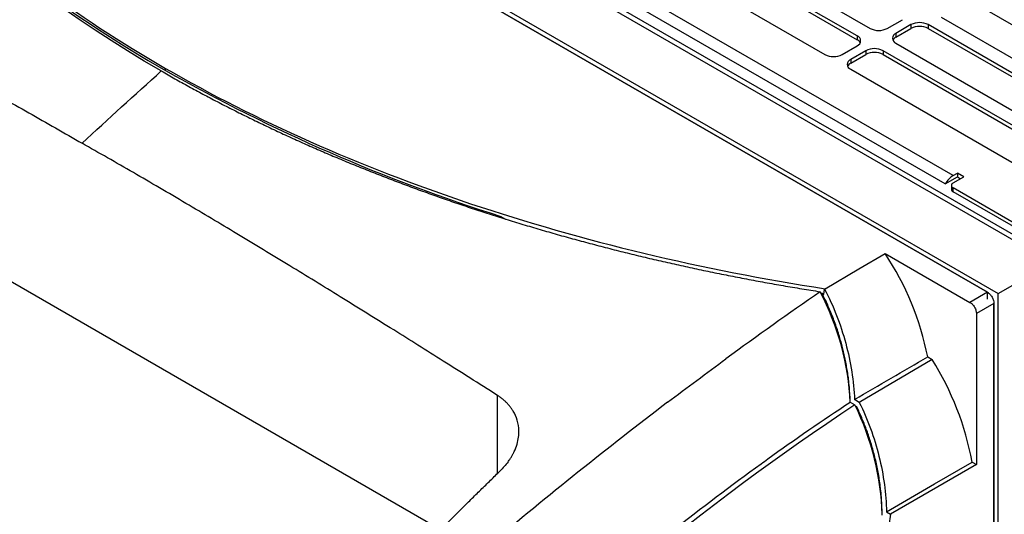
# Model space of a CAD drawing. Header units: millimetres. Extents: x -945 to 1227, y -951 to 1232.
# Tile 169 of 171: x 883 to 1045, y 995 to 1077. Entities that reach past the tile are written whole.
import ezdxf

# ---------------------------------------------------------------- set-up
doc = ezdxf.new("R2010")
doc.units = ezdxf.units.MM

msp = doc.modelspace()

# ---------------------------------------------------------------- linework, layer by layer
at = {"color": 7, "linetype": 'Continuous', "lineweight": 25}
for p, q in [((851.641, 1152.82), (1051.752, 1037.298)), ((1052.484, 1037.721), (852.891, 1152.944)), ((841.742, 1148.33), (1043.974, 1031.584)), ((842.107, 1147.288), (1042.194, 1031.78)), ((1042.206, 1031.787), (843.509, 1146.493)), ((1036.549, 1050.973), (875.329, 1144.044)), ((1035.269, 1049.6), (874.048, 1142.67)), ((1020.781, 1073.955), (988.395, 1092.651)), ((990.517, 1093.875), (1022.902, 1075.18)), ((988.395, 1092.017), (1020.781, 1073.321)), ((983.092, 1089.589), (1015.478, 1070.894)), ((1039.873, 1079.444), (1072.258, 1060.748)), ((1025.731, 1075.18), (1028.206, 1076.608)), ((1034.57, 1077.017), (1066.955, 1058.321)), ((1029.62, 1075.792), (1027.145, 1074.363)), ((1027.145, 1073.729), (1029.62, 1075.158)), ((1029.62, 1075.792), (1029.62, 1075.158)), ((1064.834, 1057.096), (1032.448, 1075.792)), ((1032.448, 1075.792), (1032.448, 1075.158)), ((1032.448, 1075.158), (1064.834, 1056.462)), ((1020.781, 1073.955), (1020.781, 1073.321)), ((1027.145, 1074.363), (1027.145, 1073.729)), ((1018.306, 1070.894), (1020.781, 1072.322)), ((1022.195, 1071.506), (1019.72, 1070.077)), ((1022.195, 1071.506), (1022.195, 1070.872)), ((1057.409, 1052.81), (1025.024, 1071.506)), ((1025.024, 1071.506), (1025.024, 1070.872)), ((1027.145, 1072.731), (1059.53, 1054.035)), ((1019.72, 1069.443), (1022.195, 1070.872)), ((1019.72, 1070.077), (1019.72, 1069.443)), ((1025.024, 1070.872), (1057.409, 1052.176)), ((1043.974, 1031.584), (1111.327, 1070.466)), ((907.098, 1068.257), (907.098, 1068.592)), ((1019.72, 1068.444), (1049.554, 1051.222)), ((823.351, 1067.218), (952.412, 992.713)), ((1035.269, 1049.6), (1037.257, 1050.747)), ((1036.549, 1050.973), (1037.257, 1051.381)), ((1036.549, 1049.749), (1038.317, 1050.769)), ((1038.317, 1050.769), (1037.257, 1051.381)), ((1037.257, 1051.381), (1037.257, 1050.747)), ((1037.257, 1050.747), (1037.768, 1050.452)), ((1036.257, 1049.34), (1036.257, 1048.706)), ((1052.813, 1039.544), (1036.549, 1048.932)), ((1036.549, 1048.298), (1036.549, 1048.932)), ((1052.813, 1038.909), (1036.549, 1048.298)), ((962.217, 1044.253), (962.957, 1043.825)), ((1025.382, 1038.163), (1039.316, 1030.119)), ((1014.804, 1031.657), (1015.33, 1031.565)), ((1015.03, 1031.562), (1015.307, 1031.402)), ((1015.307, 1031.402), (1015.433, 1032.293)), ((1015.526, 1032.348), (1015.433, 1032.293)), ((1042.194, 1031.78), (1039.316, 1030.119)), ((1042.211, 1030.662), (1042.194, 1031.78)), ((1043.974, 583.303), (1043.974, 1031.584)), ((1043.255, 1029.944), (1040.377, 1028.282)), ((1042.194, 1030.652), (1042.211, 1030.662)), ((1043.255, 1029.944), (1043.255, 880.531)), ((1043.267, 583.711), (1043.267, 1029.951)), ((1040.377, 1028.282), (1040.377, 1003.449)), ((1033.087, 1020.722), (1021.131, 1013.672)), ((1032.379, 1021.13), (1033.087, 1020.722)), ((1019.609, 1013.705), (1020.405, 1013.245)), ((1021.131, 1013.672), (1020.339, 1014.129)), ((1020.723, 1012.93), (1020.481, 1013.07)), ((1039.67, 1003.857), (1040.377, 1003.449)), ((1040.377, 1003.449), (1026.257, 995.298)), ((1025.596, 995.679), (1026.257, 995.298)), ((1026.257, 995.298), (1009.898, 880.878))]:
    msp.add_line(p, q, dxfattribs=at)
at = {"color": 250, "linetype": 'Continuous', "lineweight": 25}
for p, q in [((1042.194, 1031.78), (1042.206, 1031.787)), ((1043.255, 1029.943), (1043.267, 1029.951)), ((961.646, 1001.966), (961.646, 1014.816))]:
    msp.add_line(p, q, dxfattribs=at)
at = {"color": 7, "linetype": 'Continuous', "lineweight": 25, "flags": 128}
for points in [[(1015.526, 1032.348), (1021.046, 1035.604), (1025.382, 1038.163)], [(1025.596, 995.679), (1033.477, 1000.259), (1039.67, 1003.857)]]:
    msp.add_lwpolyline(points, dxfattribs=at)
at = {"color": 7, "linetype": 'Continuous', "lineweight": 25}
for centre, radius, start, end in [((999.371, 1231.919), 187.882, 224.5657, 240.58525), ((1024.316, 1077.909), 3.074, 242.60967, 297.39033), ((1031.034, 1073.063), 3.074, 62.60967, 117.39033), ((1031.034, 1072.428), 3.074, 62.60967, 117.39033), ((1020.471, 1073.139), 0.873, 290.78342, 69.21658), ((1020.221, 1072.241), 1.216, 28.50412, 62.58686), ((1027.455, 1073.547), 0.873, 110.78342, 249.21658), ((1027.705, 1072.649), 1.216, 117.41314, 151.49588), ((1023.609, 1068.776), 3.074, 62.60967, 117.39033), ((1016.892, 1073.623), 3.074, 242.60967, 297.39033), ((1020.03, 1069.261), 0.873, 110.78342, 249.21658), ((1023.609, 1068.142), 3.074, 62.60967, 117.39033), ((1047.365, 1315.054), 283.872, 240.38826, 252.5454), ((1020.28, 1068.363), 1.216, 117.41314, 151.49588), ((1038.477, 1047.892), 3.634, 122.03041, 151.97938), ((1036.704, 1049.34), 0.437, 110.78342, 249.21658), ((1036.757, 1048.756), 0.503, 185.6948, 245.62534), ((984.968, 1011.607), 48.359, 11.35731, 33.30823), ((992.752, 995.26), 47.699, 10.38311, 32.26281)]:
    msp.add_arc(centre, radius, start, end, dxfattribs=at)
for points, knots in [([(843.53, 1131.639), (846.376, 1125.747), (849.883, 1119.919), (858.183, 1108.541), (862.976, 1102.991), (873.744, 1092.31), (879.72, 1087.18), (892.694, 1077.458), (899.691, 1072.868), (907.098, 1068.592)], [0, 0, 0, 0, 0.25, 0.25, 0.5, 0.5, 0.75, 0.75, 1, 1, 1, 1]), ([(823.351, 1094.657), (824.162, 1094.236), (825.728, 1093.423), (827.997, 1092.238), (830.102, 1091.134), (832.968, 1089.626), (836.53, 1087.74), (842.363, 1084.632), (849.594, 1080.741), (858.345, 1075.976), (867.097, 1071.152), (874.398, 1067.077), (880.234, 1063.786), (884.615, 1061.298), (888.985, 1058.8), (891.904, 1057.119), (893.36, 1056.279)], [0, 0, 0, 0, 0.0347545, 0.06719, 0.0972848, 0.1250177, 0.1900608, 0.2500192, 0.3750115, 0.4999996, 0.6249875, 0.7499798, 0.8127911, 0.8749822, 0.9376195, 1, 1, 1, 1]), ([(907.098, 1068.592), (914.504, 1064.316), (922.44, 1060.286), (939.213, 1052.835), (948.051, 1049.414), (966.419, 1043.274), (975.95, 1040.555), (995.464, 1035.877), (1005.446, 1033.917), (1015.526, 1032.348)], [0, 0, 0, 0, 0.25, 0.25, 0.5, 0.5, 0.75, 0.75, 1, 1, 1, 1]), ([(906.39, 1068.17), (906.763, 1067.955), (907.508, 1067.526), (908.636, 1066.888), (909.772, 1066.253), (910.917, 1065.622), (912.07, 1064.993), (913.231, 1064.369), (914.402, 1063.748), (915.581, 1063.13), (916.768, 1062.516), (917.566, 1062.109), (917.965, 1061.906)], [0, 0, 0, 0, 0.099366, 0.1988624, 0.2984929, 0.3982616, 0.4981724, 0.5982294, 0.6984365, 0.7987979, 0.8993177, 1, 1, 1, 1]), ([(917.965, 1061.906), (918.359, 1061.707), (919.147, 1061.309), (920.338, 1060.717), (921.539, 1060.128), (922.748, 1059.542), (923.968, 1058.959), (925.196, 1058.379), (926.434, 1057.803), (927.682, 1057.229), (928.939, 1056.659), (929.783, 1056.283), (930.206, 1056.094)], [0, 0, 0, 0, 0.0989208, 0.1980708, 0.297454, 0.3970742, 0.4969354, 0.5970417, 0.6973971, 0.7980058, 0.898872, 1, 1, 1, 1]), ([(961.646, 1014.816), (960.127, 1015.78), (957.154, 1017.666), (952.791, 1020.422), (948.623, 1023.046), (942.981, 1026.582), (935.967, 1030.946), (927.374, 1036.23), (918.92, 1041.353), (911.778, 1045.611), (906.108, 1048.944), (901.812, 1051.443), (897.568, 1053.888), (894.757, 1055.486), (893.36, 1056.279)], [0, 0, 0, 0, 0.0667839, 0.1307127, 0.1917864, 0.2500055, 0.3786903, 0.5000115, 0.6275612, 0.7500047, 0.8136684, 0.8765543, 0.9386643, 1, 1, 1, 1]), ([(930.206, 1056.094), (930.621, 1055.91), (931.452, 1055.543), (932.708, 1054.996), (933.971, 1054.453), (935.244, 1053.914), (936.525, 1053.378), (937.815, 1052.846), (939.114, 1052.318), (940.421, 1051.793), (941.737, 1051.272), (942.621, 1050.928), (943.063, 1050.756)], [0, 0, 0, 0, 0.0990374, 0.1982782, 0.2977263, 0.3973855, 0.4972598, 0.5973533, 0.6976699, 0.7982137, 0.898989, 1, 1, 1, 1]), ([(943.063, 1050.756), (943.499, 1050.588), (944.372, 1050.251), (945.689, 1049.752), (947.013, 1049.257), (948.344, 1048.766), (949.682, 1048.28), (951.028, 1047.798), (952.381, 1047.32), (953.742, 1046.847), (955.109, 1046.378), (956.026, 1046.069), (956.485, 1045.914)], [0, 0, 0, 0, 0.0993814, 0.1988897, 0.2985288, 0.3983025, 0.498215, 0.5982702, 0.6984722, 0.7988251, 0.899333, 1, 1, 1, 1]), ([(956.485, 1045.914), (956.942, 1045.762), (957.855, 1045.457), (959.232, 1045.006), (960.614, 1044.561), (962, 1044.12), (963.391, 1043.685), (964.786, 1043.255), (966.187, 1042.83), (967.592, 1042.411), (969.002, 1041.996), (969.946, 1041.724), (970.418, 1041.588)], [0, 0, 0, 0, 0.1000375, 0.2000559, 0.3000592, 0.4000515, 0.5000368, 0.6000192, 0.7000027, 0.7999913, 0.8999891, 1, 1, 1, 1]), ([(970.418, 1041.588), (970.892, 1041.453), (971.841, 1041.182), (973.269, 1040.783), (974.7, 1040.389), (976.134, 1040.001), (977.571, 1039.619), (979.012, 1039.243), (980.455, 1038.872), (981.902, 1038.507), (983.351, 1038.147), (984.32, 1037.912), (984.805, 1037.794)], [0, 0, 0, 0, 0.1003924, 0.2006868, 0.3008872, 0.4009977, 0.5010225, 0.6009654, 0.7008307, 0.8006222, 0.900344, 1, 1, 1, 1]), ([(984.805, 1037.794), (985.294, 1037.677), (986.272, 1037.442), (987.744, 1037.097), (989.217, 1036.758), (990.692, 1036.425), (992.17, 1036.097), (993.649, 1035.776), (995.131, 1035.46), (996.614, 1035.15), (998.099, 1034.846), (999.092, 1034.648), (999.588, 1034.549)], [0, 0, 0, 0, 0.1005201, 0.2009139, 0.3011853, 0.4013385, 0.5013775, 0.6013064, 0.7011291, 0.8008497, 0.900472, 1, 1, 1, 1]), ([(999.588, 1034.549), (1000.088, 1034.451), (1001.088, 1034.254), (1002.592, 1033.965), (1004.098, 1033.682), (1005.606, 1033.405), (1007.117, 1033.134), (1008.63, 1032.868), (1010.146, 1032.609), (1011.664, 1032.355), (1013.185, 1032.106), (1014.201, 1031.945), (1014.708, 1031.865)], [0, 0, 0, 0, 0.1002066, 0.2003565, 0.3004538, 0.4005024, 0.5005065, 0.6004701, 0.7003972, 0.8002919, 0.9001582, 1, 1, 1, 1]), ([(1019.39, 1017.154), (1019.369, 1017.333), (1019.327, 1017.688), (1019.255, 1018.219), (1019.177, 1018.743), (1019.093, 1019.262), (1019.004, 1019.773), (1018.909, 1020.278), (1018.81, 1020.776), (1018.706, 1021.267), (1018.597, 1021.751), (1018.484, 1022.227), (1018.367, 1022.696), (1018.247, 1023.157), (1018.123, 1023.61), (1017.996, 1024.055), (1017.801, 1024.714), (1017.527, 1025.58), (1017.158, 1026.644), (1016.769, 1027.683), (1016.36, 1028.695), (1015.933, 1029.679), (1015.493, 1030.634), (1015.183, 1031.255), (1015.03, 1031.562)], [0, 0, 0, 0, 0.0365958, 0.0727297, 0.1083992, 0.1436022, 0.1783364, 0.2126001, 0.2463915, 0.279709, 0.3125514, 0.3449175, 0.3768063, 0.408217, 0.4391491, 0.4696019, 0.4995751, 0.5745259, 0.6483411, 0.7210097, 0.7925203, 0.8628619, 0.9320246, 1, 1, 1, 1]), ([(1015.433, 1032.293), (1016.149, 1030.913), (1016.807, 1029.463), (1017.971, 1026.476), (1018.477, 1024.938), (1019.316, 1021.832), (1019.649, 1020.264), (1020.13, 1017.159), (1020.28, 1015.622), (1020.339, 1014.129)], [0, 0, 0, 0, 0.25, 0.25, 0.5, 0.5, 0.75, 0.75, 1, 1, 1, 1]), ([(1042.194, 1031.78), (1042.319, 1031.708), (1042.454, 1031.604), (1042.715, 1031.334), (1042.84, 1031.168), (1043.048, 1030.81), (1043.128, 1030.618), (1043.232, 1030.257), (1043.255, 1030.088), (1043.255, 1029.944)], [0, 0, 0, 0, 0.25, 0.25, 0.5, 0.5, 0.75, 0.75, 1, 1, 1, 1]), ([(1039.316, 1030.119), (1039.441, 1030.047), (1039.576, 1029.943), (1039.837, 1029.673), (1039.963, 1029.507), (1040.17, 1029.148), (1040.251, 1028.957), (1040.354, 1028.595), (1040.377, 1028.427), (1040.377, 1028.282)], [0, 0, 0, 0, 0.25, 0.25, 0.5, 0.5, 0.75, 0.75, 1, 1, 1, 1]), ([(989.617, 1013.674), (979.746, 1006.178), (969.95, 998.333), (950.551, 981.978), (940.946, 973.467), (931.46, 964.642)], [0, 0, 0, 0, 0.5, 0.5, 1, 1, 1, 1]), ([(963.384, 1003.874), (963.446, 1003.961), (963.568, 1004.129), (963.734, 1004.376), (963.882, 1004.611), (964.013, 1004.831), (964.128, 1005.037), (964.23, 1005.228), (964.319, 1005.404), (964.565, 1005.919), (964.886, 1006.763), (965.128, 1007.917), (965.199, 1009.245), (964.969, 1010.713), (964.438, 1011.916), (963.943, 1012.675), (963.63, 1013.087), (963.287, 1013.478), (962.916, 1013.847), (962.518, 1014.194), (962.097, 1014.519), (961.796, 1014.718), (961.646, 1014.816)], [0, 0, 0, 0, 0.0230635, 0.0447635, 0.0651001, 0.0840732, 0.1016829, 0.1179292, 0.132812, 0.1463315, 0.2482821, 0.3430829, 0.4307503, 0.577124, 0.7148506, 0.7567564, 0.7982609, 0.8393707, 0.8800925, 0.9204332, 0.9603999, 1, 1, 1, 1]), ([(1019.629, 1013.693), (1019.626, 1013.834), (1019.619, 1014.121), (1019.606, 1014.409), (1019.6, 1014.556)], [0, 0, 0, 0, 0.4913571, 1, 1, 1, 1]), ([(1021.131, 1013.672), (1021.808, 1012.289), (1022.426, 1010.841), (1023.512, 1007.866), (1023.979, 1006.339), (1024.743, 1003.264), (1025.038, 1001.715), (1025.45, 998.656), (1025.567, 997.145), (1025.596, 995.679)], [0, 0, 0, 0, 0.25, 0.25, 0.5, 0.5, 0.75, 0.75, 1, 1, 1, 1]), ([(1024.872, 995.136), (1024.872, 995.299), (1024.871, 995.621), (1024.862, 996.101), (1024.847, 996.571), (1024.826, 997.031), (1024.8, 997.481), (1024.77, 997.921), (1024.736, 998.35), (1024.698, 998.768), (1024.656, 999.175), (1024.539, 1000.222), (1024.298, 1001.863), (1023.915, 1003.736), (1023.561, 1005.173), (1023.271, 1006.229), (1022.96, 1007.263), (1022.628, 1008.272), (1022.278, 1009.256), (1021.912, 1010.215), (1021.53, 1011.146), (1021.137, 1012.051), (1020.86, 1012.639), (1020.723, 1012.93)], [0, 0, 0, 0, 0.0278814, 0.0551162, 0.081702, 0.1076367, 0.1329182, 0.1575446, 0.1815142, 0.2048254, 0.2274768, 0.2494671, 0.3790845, 0.4994223, 0.558987, 0.6175837, 0.6752042, 0.7318404, 0.7874841, 0.8421278, 0.895765, 0.9483904, 1, 1, 1, 1]), ([(947.798, 954.461), (952.383, 959.059), (957.027, 963.544), (966.401, 972.256), (971.127, 976.48), (980.661, 984.667), (985.47, 988.633), (995.169, 996.302), (1000.057, 1000.005), (1004.975, 1003.569)], [0, 0, 0, 0, 0.25, 0.25, 0.5, 0.5, 0.75, 0.75, 1, 1, 1, 1]), ([(963.384, 1003.875), (963.193, 1003.616), (962.989, 1003.363), (962.554, 1002.867), (962.323, 1002.624), (962.079, 1002.386)], [0, 0, 0, 0, 0.5, 0.5, 1, 1, 1, 1]), ([(927.616, 966.861), (928.148, 967.441), (929.212, 968.599), (930.81, 970.328), (932.409, 972.05), (934.008, 973.763), (935.608, 975.468), (937.21, 977.165), (938.812, 978.853), (940.414, 980.534), (942.018, 982.207), (943.622, 983.872), (945.227, 985.528), (946.833, 987.177), (948.44, 988.817), (950.047, 990.45), (951.655, 992.074), (953.264, 993.69), (954.874, 995.299), (956.484, 996.899), (958.096, 998.491), (959.708, 1000.075), (960.784, 1001.125), (961.322, 1001.65)], [0, 0, 0, 0, 0.0480381, 0.0960293, 0.1439743, 0.191874, 0.2397291, 0.2875403, 0.3353086, 0.3830347, 0.4307194, 0.4783635, 0.5259678, 0.5735331, 0.6210602, 0.6685499, 0.7160031, 0.7634205, 0.810803, 0.8581514, 0.9054665, 0.9527491, 1, 1, 1, 1])]:
    msp.add_open_spline(points, degree=3, knots=knots, dxfattribs=at)
for points in [[(906.39, 1068.17), (876.294, 1085.544), (854.378, 1107.223), (842.723, 1131.15)], [(893.36, 1056.279), (897.685, 1060.3), (902.028, 1064.263), (906.39, 1068.17)], [(1014.708, 1031.865), (1009.526, 1028.285), (1004.359, 1024.606), (999.211, 1020.833)], [(1019.609, 1013.705), (1019.383, 1019.806), (1017.664, 1026.176), (1014.708, 1031.865)], [(989.617, 1013.674), (992.807, 1016.097), (996.005, 1018.483), (999.211, 1020.833)], [(1020.339, 1014.129), (1024.353, 1016.462), (1028.366, 1018.796), (1032.379, 1021.13)], [(1019.6, 1014.556), (1019.56, 1015.415), (1019.49, 1016.282), (1019.39, 1017.154)], [(1020.405, 1013.245), (995.635, 996.879), (971.449, 976.926), (948.595, 954.001)], [(1006.076, 1004.365), (1010.565, 1007.596), (1015.079, 1010.711), (1019.609, 1013.705)], [(1024.865, 995.255), (1024.763, 1001.241), (1023.2, 1007.544), (1020.405, 1013.245)], [(1004.975, 1003.57), (1005.342, 1003.836), (1005.709, 1004.101), (1006.076, 1004.365)], [(961.322, 1001.65), (961.574, 1001.896), (961.826, 1002.141), (962.079, 1002.386)]]:
    msp.add_open_spline(points, degree=3, dxfattribs=at)

doc.saveas('drawing.dxf')
